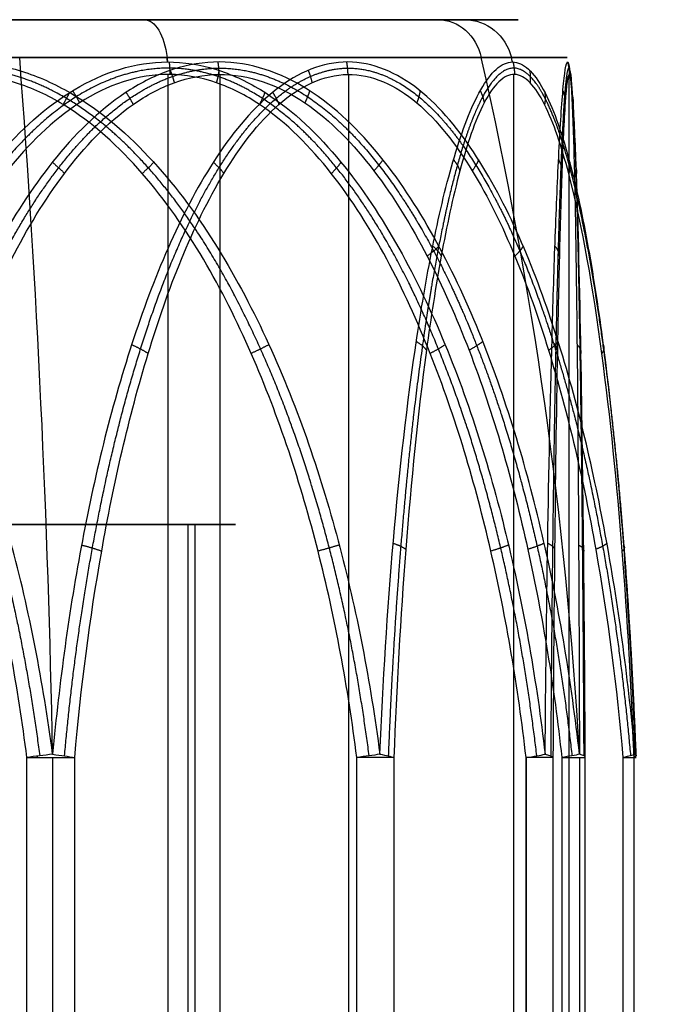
# Model space of a CAD drawing. Header units: millimetres. Extents: x -175 to 175, y -101 to 102.
# Tile 50 of 133: x -55.79 to -53.2, y -52.4 to -48.5. Entities that reach past the tile are written whole.
import ezdxf

# ---------------------------------------------------------------- set-up
doc = ezdxf.new("R2010")
doc.units = ezdxf.units.MM
doc.layers.add('Livello 01', color=7, linetype='Continuous')

msp = doc.modelspace()

# ---------------------------------------------------------------- linework, layer by layer
at = {"layer": 'Livello 01', "color": 254, "true_color": 0xcad1ee}
for p, q in [((-59.3194, -48.5, -248.0237), (-54.0284, -48.5, -246.3768)), ((-59.0401, -48.5, 27.5246), (-54.1343, -48.5, 24.9478)), ((-55.2988, -48.5, 28.6891), (-57.8756, -48.5, 23.7833)), ((-55.2038, -59.3, 28.87), (-55.2038, -48.7169, 28.87)), ((-54.998, -59.3, 23.7212), (-54.998, -48.7169, 23.7212)), ((-54.4879, -59.3, -249.2182), (-54.4879, -48.7169, -249.2182)), ((-53.8333, -59.3, -246.3161), (-53.8333, -48.7169, -246.3161)), ((-53.6146, -59.3, 26.355), (-53.6146, -48.7169, 26.355)), ((-55.0984, -50.5, -246.7099), (-58.2493, -50.5, -247.6906)), ((-58.0479, -50.5, 27.0034), (-55.1264, -50.5, 25.4689)), ((-55.1264, -50.5, 25.4689), (-55.1264, -55.4, 25.4689)), ((-55.0984, -50.5, -246.7099), (-55.0984, -55.4, -246.7099)), ((-55.0984, -50.5, -246.7099), (-55.0984, -55.4, -246.7099)), ((-55.6622, -51.4225, -250.4507), (-55.6622, -59.3, -250.4507)), ((-53.7854, -51.4225, 28.1249), (-53.7854, -59.3, 28.1249)), ((-53.5733, -51.4225, 24.6531), (-53.5733, -59.3, 24.6531))]:
    msp.add_line(p, q, dxfattribs=at)
at = {"layer": 'Livello 01', "color": 254, "true_color": 0xcad1ee, "extrusion": (0, -1, 0)}
for centre, radius, start, end in [((-56.5872, 26.2362, 48.5), 2.7707, 62.2891, 242.2891), ((-56.6739, -247.2003, 48.5), 2.7707, 17.2891, 197.2891), ((-56.6739, -247.2003, 48.5), 2.7707, 197.2891, 17.2891), ((-56.5872, 26.2362, 48.5), 2.7707, 242.2891, 62.2891), ((-56.5872, 26.2362, 48.6503), 2.9644, 62.2891, 242.2891), ((-56.6739, -247.2003, 50.5), 1.65, 197.2891, 17.2891), ((-55.7216, -250.2598, 51.4225), 0.2, 257.2891, 317.2891), ((-54.5004, -244.8458, 51.4225), 0.2, 17.2891, 77.2891), ((-53.8784, 27.9479, 51.4225), 0.2, 2.2891, 62.2891), ((-53.7504, 24.7461, 51.4225), 0.2, 302.2891, 2.2891), ((-53.5481, -247.9053, 51.4225), 0.2, 317.2891, 17.2891)]:
    msp.add_arc(centre, radius, start, end, dxfattribs=at)
at = {"layer": 'Livello 01', "color": 254, "true_color": 0xcad1ee, "extrusion": (0.885305, 8.30627e-13, -0.46501)}
msp.add_arc((-48.7, -0.3159, -62.297), 0.2, 0, 75.6064, dxfattribs=at)
at = {"layer": 'Livello 01', "color": 254, "true_color": 0xcad1ee, "extrusion": (-0.46501, -1.54879e-16, -0.885305)}
msp.add_arc((48.7, 59.5263, 3.0866), 0.2, 180, 255.6064, dxfattribs=at)
at = {"layer": 'Livello 01', "color": 254, "true_color": 0xcad1ee, "extrusion": (0.297194, -8.83904e-13, -0.954817)}
msp.add_arc((-48.7, -124.8089, 219.1879), 0.2, 360, 75.6064, dxfattribs=at)
at = {"layer": 'Livello 01', "color": 254, "true_color": 0xcad1ee, "extrusion": (0, 1, 0)}
for centre, radius, start, end in [((56.6739, -247.2003, -48.6503), 2.9644, 342.7109, 162.7109), ((56.6739, -247.2003, -48.6503), 2.9644, 162.7109, 342.7109), ((56.5872, 26.2362, -48.6503), 2.9644, 117.7109, 297.7109), ((56.6739, -247.2003, -50.5), 1.65, 342.7109, 162.7109), ((56.5872, 26.2362, -50.5), 1.65, 117.7109, 297.7109)]:
    msp.add_arc(centre, radius, start, end, dxfattribs=at)
at = {"layer": 'Livello 01', "color": 254, "true_color": 0xcad1ee, "extrusion": (0.954817, 9.89854e-17, 0.297194)}
msp.add_arc((-52.379, -207.6232, -127.5796), 15, 273.70547, 284.39359, dxfattribs=at)
at = {"layer": 'Livello 01', "color": 254, "true_color": 0xcad1ee, "extrusion": (0.885305, 7.43159e-10, -0.46501)}
msp.add_arc((-52.379, -14.6514, -62.297), 15, 75.60641, 75.6739, dxfattribs=at)
at = {"layer": 'Livello 01', "color": 254, "true_color": 0xcad1ee, "extrusion": (-0.885305, -2.94866e-16, 0.46501)}
msp.add_arc((52.379, -14.6514, 62.297), 15, 104.3261, 104.39359, dxfattribs=at)
at = {"layer": 'Livello 01', "color": 254, "true_color": 0xcad1ee, "extrusion": (0.46501, 2.94866e-16, 0.885305)}
msp.add_arc((-52.379, 73.8618, -3.0866), 15, 273.70547, 284.39359, dxfattribs=at)
at = {"layer": 'Livello 01', "color": 254, "true_color": 0xcad1ee, "extrusion": (-0.297194, 1.00357e-09, 0.954817)}
msp.add_arc((52.379, -139.1443, -219.1879), 15, 104.3261, 104.39359, dxfattribs=at)
at = {"layer": 'Livello 01', "color": 254, "true_color": 0xcad1ee, "extrusion": (-0.125305, 0.991716, 0.028264)}
msp.add_arc((61.7281, -248.9153, -51.0876), 0.2, 252.4021, 282.6089, dxfattribs=at)
at = {"layer": 'Livello 01', "color": 254, "true_color": 0xcad1ee, "extrusion": (1, 0, 0)}
msp.add_arc((-51.4225, -250.2598, -55.7216), 0.2, 270, 271.6322, dxfattribs=at)
at = {"layer": 'Livello 01', "color": 254, "true_color": 0xcad1ee, "extrusion": (-0.087129, -0.991716, -0.094385)}
msp.add_arc((-51.0073, -243.8473, 79.4724), 0.2, 286.8447, 317.0515, dxfattribs=at)
at = {"layer": 'Livello 01', "color": 254, "true_color": 0xcad1ee, "extrusion": (0.125305, -0.991716, -0.028264)}
msp.add_arc((-60.5166, -243.4991, 51.0876), 0.2, 47.1842, 77.3911, dxfattribs=at)
at = {"layer": 'Livello 01', "color": 254, "true_color": 0xcad1ee, "extrusion": (0.038175, 0.991716, -0.122649)}
msp.add_arc((52.4821, -249.5566, -23.047), 0.2, 132.3683, 162.5752, dxfattribs=at)
at = {"layer": 'Livello 01', "color": 254, "true_color": 0xcad1ee, "extrusion": (-0.11372, 0.991716, 0.059732)}
msp.add_arc((59.3859, 30.5829, -43.2001), 0.2, 117.5151, 147.7219, dxfattribs=at)
at = {"layer": 'Livello 01', "color": 254, "true_color": 0xcad1ee, "extrusion": (0.005131, 0.991716, -0.12835)}
msp.add_arc((53.6116, 21.0809, -54.8601), 0.2, 147.4849, 177.6918, dxfattribs=at)
at = {"layer": 'Livello 01', "color": 254, "true_color": 0xcad1ee, "extrusion": (-0.108589, 0.991716, -0.068619)}
msp.add_arc((59.0282, 21.5817, -46.8578), 0.2, 207.7189, 237.9257, dxfattribs=at)
at = {"layer": 'Livello 01', "color": 254, "true_color": 0xcad1ee, "extrusion": (-0.005131, 0.991716, 0.12835)}
msp.add_arc((54.0157, 31.1058, -47.5446), 0.2, 177.6918, 207.8986, dxfattribs=at)
at = {"layer": 'Livello 01', "color": 254, "true_color": 0xcad1ee}
msp.add_arc((-53.7504, -51.4225, 24.7461), 0.2, 0, 0.2963, dxfattribs=at)
at = {"layer": 'Livello 01', "color": 254, "true_color": 0xcad1ee, "extrusion": (-0.087129, 0.991716, -0.094385)}
msp.add_arc((57.8432, -251.1912, -22.9323), 0.2, 192.7417, 222.9485, dxfattribs=at)
at = {"layer": 'Livello 01', "color": 254, "true_color": 0xcad1ee, "extrusion": (0.038175, -0.991716, -0.122649)}
msp.add_arc((-55.4865, -239.984, 79.3576), 0.2, 347.218, 17.4248, dxfattribs=at)
at = {"layer": 'Livello 01', "color": 254, "true_color": 0xcad1ee}
for points, knots in [([(-55.6623, -51.4096, -250.4503), (-55.6998, -51.1243, -250.4427), (-55.7541, -50.8433, -250.4316), (-55.9017, -50.2934, -250.4012), (-55.9945, -50.024, -250.3822), (-56.2389, -49.5025, -250.3315), (-56.3855, -49.2558, -250.3011), (-56.6805, -48.9419, -250.2383), (-56.7894, -48.8497, -250.215), (-56.9772, -48.7456, -250.1741), (-57.0422, -48.7179, -250.1598), (-57.1778, -48.679, -250.1298), (-57.2493, -48.6681, -250.1138), (-57.4611, -48.6661, -250.0661), (-57.6017, -48.7062, -250.0338), (-57.8531, -48.8418, -249.9752), (-57.9625, -48.9332, -249.9493), (-58.1599, -49.1414, -249.9022), (-58.2461, -49.257, -249.8815), (-58.4004, -49.4995, -249.8442), (-58.4677, -49.6254, -249.8278), (-58.649, -50.0129, -249.7835), (-58.7431, -50.2856, -249.7604), (-58.8916, -50.8419, -249.7239), (-58.9455, -51.1241, -249.7106), (-58.9827, -51.4096, -249.7014)], [-6.93099, -6.93099, -6.93099, -6.93099, -6.064616, -6.064616, -5.198242, -5.198242, -4.331869, -4.331869, -3.898682, -3.898682, -3.682088, -3.682088, -3.465495, -3.465495, -3.032308, -3.032308, -2.599121, -2.599121, -2.165934, -2.165934, -1.732747, -1.732747, -0.866374, -0.866374, 0, 0, 0, 0]), ([(-57.6855, -51.4096, -243.9502), (-57.6479, -51.1238, -243.9579), (-57.5931, -50.8404, -243.9691), (-57.4446, -50.2887, -243.9996), (-57.3514, -50.0193, -244.0187), (-57.1684, -49.6299, -244.0566), (-57.0998, -49.5024, -244.0709), (-56.9461, -49.2615, -244.1031), (-56.8608, -49.1473, -244.121), (-56.6635, -48.9385, -244.163), (-56.5538, -48.8463, -244.1865), (-56.3025, -48.7089, -244.2413), (-56.1616, -48.6675, -244.2724), (-55.9508, -48.6674, -244.32), (-55.8795, -48.6774, -244.3362), (-55.7431, -48.7152, -244.3675), (-55.6778, -48.7426, -244.3826), (-55.4894, -48.8456, -244.4266), (-55.3794, -48.9386, -244.4526), (-55.1836, -49.1468, -244.4993), (-55.0987, -49.2612, -244.5198), (-54.9454, -49.5031, -244.5569), (-54.8774, -49.6308, -244.5734), (-54.6965, -50.0188, -244.6175), (-54.6041, -50.2878, -244.6402), (-54.4567, -50.8398, -244.6765), (-54.4023, -51.1237, -244.6899), (-54.365, -51.4096, -244.6991)], [0, 0, 0, 0, 0.86597, 0.86597, 1.731941, 1.731941, 2.164926, 2.164926, 2.597911, 2.597911, 3.030897, 3.030897, 3.463882, 3.463882, 3.680375, 3.680375, 3.896867, 3.896867, 4.329852, 4.329852, 4.762838, 4.762838, 5.195823, 5.195823, 6.061793, 6.061793, 6.927764, 6.927764, 6.927764, 6.927764]), ([(-56.7231, -51.4096, 29.6373), (-56.6888, -51.1238, 29.6202), (-56.6388, -50.8403, 29.5952), (-56.5032, -50.2886, 29.5273), (-56.4181, -50.0192, 29.4846), (-56.2511, -49.6297, 29.4006), (-56.1886, -49.5022, 29.3691), (-56.0483, -49.2613, 29.2982), (-55.9706, -49.1471, 29.2588), (-55.7908, -48.9383, 29.1672), (-55.6909, -48.8461, 29.116), (-55.4623, -48.7087, 28.998), (-55.3342, -48.6674, 28.9314), (-55.2067, -48.6674, 28.8644)], [-3.465488, -3.465488, -3.465488, -3.465488, -2.599116, -2.599116, -1.732744, -1.732744, -1.299558, -1.299558, -0.866372, -0.866372, -0.433186, -0.433186, 0, 0, 0, 0]), ([(-53.5737, -51.4096, 24.6533), (-53.6057, -51.1238, 24.6322), (-53.6524, -50.8404, 24.6014), (-53.779, -50.2887, 24.5179), (-53.8584, -50.0193, 24.4655), (-54.0146, -49.6299, 24.363), (-54.0732, -49.5024, 24.3246), (-54.2047, -49.2615, 24.2386), (-54.2777, -49.1473, 24.191), (-54.4468, -48.9385, 24.0811), (-54.5411, -48.8463, 24.0202), (-54.7575, -48.7089, 23.8813), (-54.8792, -48.6675, 23.8036), (-55.0618, -48.6674, 23.6882), (-55.1238, -48.6774, 23.6492), (-55.2423, -48.7152, 23.575), (-55.2992, -48.7426, 23.5395), (-55.4634, -48.8456, 23.4373), (-55.5597, -48.9386, 23.3779), (-55.7311, -49.1468, 23.2725), (-55.8056, -49.2612, 23.2269), (-55.9403, -49.5031, 23.1448), (-56.0001, -49.6308, 23.1084), (-56.1591, -50.0188, 23.0117), (-56.2405, -50.2878, 22.9624), (-56.3704, -50.8398, 22.8838), (-56.4184, -51.1237, 22.8548), (-56.4512, -51.4096, 22.835)], [0, 0, 0, 0, 0.86597, 0.86597, 1.731941, 1.731941, 2.164926, 2.164926, 2.597911, 2.597911, 3.030897, 3.030897, 3.463882, 3.463882, 3.680375, 3.680375, 3.896867, 3.896867, 4.329852, 4.329852, 4.762838, 4.762838, 5.195823, 5.195823, 6.061793, 6.061793, 6.927764, 6.927764, 6.927764, 6.927764]), ([(-53.3534, -51.4096, -247.9492), (-53.3789, -51.1238, -247.9779), (-53.416, -50.8404, -248.0198), (-53.5167, -50.2887, -248.1332), (-53.5799, -50.0193, -248.2043), (-53.7042, -49.6299, -248.3438), (-53.7508, -49.5024, -248.3961), (-53.8556, -49.2615, -248.5131), (-53.9137, -49.1473, -248.578), (-54.0487, -48.9385, -248.7279), (-54.1239, -48.8463, -248.8112), (-54.297, -48.7089, -249.0014), (-54.3945, -48.6675, -249.1078), (-54.541, -48.6674, -249.2666), (-54.5908, -48.6774, -249.3203), (-54.6861, -48.7152, -249.4227), (-54.7318, -48.7426, -249.4717), (-54.864, -48.8456, -249.6129), (-54.9416, -48.9386, -249.6952), (-55.0799, -49.1468, -249.8414), (-55.1401, -49.2612, -249.9047), (-55.2489, -49.5031, -250.0189), (-55.2972, -49.6308, -250.0695), (-55.4259, -50.0188, -250.2041), (-55.4917, -50.2878, -250.2727), (-55.5969, -50.8398, -250.3823), (-55.6357, -51.1237, -250.4227), (-55.6623, -51.4096, -250.4503)], [0, 0, 0, 0, 0.86597, 0.86597, 1.731941, 1.731941, 2.164926, 2.164926, 2.597911, 2.597911, 3.030897, 3.030897, 3.463882, 3.463882, 3.680375, 3.680375, 3.896867, 3.896867, 4.329852, 4.329852, 4.762838, 4.762838, 5.195823, 5.195823, 6.061793, 6.061793, 6.927764, 6.927764, 6.927764, 6.927764]), ([(-55.2067, -48.6674, 28.8644), (-55.1429, -48.6674, 28.831), (-55.0782, -48.6775, 28.7968), (-54.9546, -48.7153, 28.7313), (-54.8955, -48.7427, 28.6998), (-54.7249, -48.8458, 28.6087), (-54.6254, -48.9388, 28.555), (-54.4485, -49.1471, 28.4593), (-54.3718, -49.2615, 28.4176), (-54.2333, -49.5033, 28.3421), (-54.1719, -49.631, 28.3085), (-54.0087, -50.0189, 28.2191), (-53.9253, -50.288, 28.1732), (-53.7924, -50.8399, 28.1001), (-53.7433, -51.1238, 28.073), (-53.7097, -51.4096, 28.0545)], [0, 0, 0, 0, 0.216392, 0.216392, 0.432785, 0.432785, 0.86557, 0.86557, 1.298354, 1.298354, 1.731139, 1.731139, 2.596709, 2.596709, 3.462278, 3.462278, 3.462278, 3.462278]), ([(-54.365, -51.4096, -244.6991), (-54.3529, -51.1238, -244.7355), (-54.3352, -50.8403, -244.7886), (-54.2873, -50.2886, -244.9325), (-54.2573, -50.0192, -245.0228), (-54.1987, -49.6297, -245.2003), (-54.1767, -49.5022, -245.2668), (-54.1277, -49.2613, -245.4161), (-54.1006, -49.1471, -245.4989), (-54.0383, -48.9383, -245.6908), (-54.0038, -48.8461, -245.7976), (-53.9255, -48.7087, -246.0427), (-53.8821, -48.6674, -246.1804), (-53.8392, -48.6674, -246.318)], [-3.465488, -3.465488, -3.465488, -3.465488, -2.599116, -2.599116, -1.732744, -1.732744, -1.299558, -1.299558, -0.866372, -0.866372, -0.433186, -0.433186, 0, 0, 0, 0]), ([(-53.8392, -48.6674, -246.318), (-53.8178, -48.6674, -246.3867), (-53.7962, -48.6775, -246.4566), (-53.7552, -48.7153, -246.5903), (-53.7356, -48.7427, -246.6544), (-53.6795, -48.8458, -246.8395), (-53.647, -48.9388, -246.9478), (-53.5896, -49.1471, -247.1406), (-53.5649, -49.2615, -247.2243), (-53.5203, -49.5033, -247.3756), (-53.5007, -49.631, -247.4428), (-53.4485, -50.0189, -247.6214), (-53.422, -50.288, -247.7128), (-53.3797, -50.8399, -247.8585), (-53.3641, -51.1238, -247.9124), (-53.3534, -51.4096, -247.9492)], [0, 0, 0, 0, 0.216392, 0.216392, 0.432785, 0.432785, 0.86557, 0.86557, 1.298354, 1.298354, 1.731139, 1.731139, 2.596709, 2.596709, 3.462278, 3.462278, 3.462278, 3.462278]), ([(-53.7097, -51.4096, 28.0545), (-53.7074, -51.1238, 28.0162), (-53.704, -50.8404, 27.9604), (-53.695, -50.2887, 27.809), (-53.6894, -50.0193, 27.714), (-53.6787, -49.6299, 27.5275), (-53.6747, -49.5024, 27.4575), (-53.666, -49.2615, 27.3007), (-53.6612, -49.1473, 27.2137), (-53.6507, -48.9385, 27.0123), (-53.645, -48.8463, 26.9002), (-53.6329, -48.7089, 26.6433), (-53.6265, -48.6675, 26.4991), (-53.6179, -48.6674, 26.2832), (-53.6151, -48.6774, 26.2101), (-53.6101, -48.7152, 26.0703), (-53.6078, -48.7426, 26.0033), (-53.6014, -48.8456, 25.8099), (-53.5981, -48.9386, 25.6969), (-53.5926, -49.1468, 25.4957), (-53.5903, -49.2612, 25.4084), (-53.5865, -49.5031, 25.2507), (-53.5849, -49.6308, 25.1807), (-53.5807, -50.0188, 24.9947), (-53.5787, -50.2878, 24.8995), (-53.5756, -50.8398, 24.7477), (-53.5745, -51.1237, 24.6917), (-53.5737, -51.4096, 24.6533)], [0, 0, 0, 0, 0.86597, 0.86597, 1.731941, 1.731941, 2.164926, 2.164926, 2.597911, 2.597911, 3.030897, 3.030897, 3.463882, 3.463882, 3.680375, 3.680375, 3.896867, 3.896867, 4.329852, 4.329852, 4.762838, 4.762838, 5.195823, 5.195823, 6.061793, 6.061793, 6.927764, 6.927764, 6.927764, 6.927764]), ([(-58.8914, -51.4225, -249.7498), (-58.8562, -51.1439, -249.7578), (-58.8053, -50.8686, -249.7692), (-58.6662, -50.3259, -249.8006), (-58.5783, -50.0595, -249.8204), (-58.409, -49.679, -249.8586), (-58.3462, -49.555, -249.8728), (-58.2024, -49.3154, -249.9052), (-58.1218, -49.2003, -249.9234), (-57.9367, -48.9913, -249.9652), (-57.8334, -48.898, -249.9885), (-57.5935, -48.758, -250.0426), (-57.457, -48.7152, -250.0734), (-57.2513, -48.7178, -250.1198), (-57.1818, -48.7296, -250.1354), (-57.0514, -48.7709, -250.1649), (-56.9892, -48.8002, -250.1789), (-56.8105, -48.9085, -250.2192), (-56.7091, -49.0022, -250.242), (-56.4341, -49.3182, -250.3041), (-56.2992, -49.5617, -250.3345), (-56.0737, -50.0729, -250.3854), (-55.9879, -50.3361, -250.4047), (-55.851, -50.8721, -250.4356), (-55.8006, -51.1452, -250.447), (-55.7656, -51.4225, -250.4549)], [0, 0, 0, 0, 0.842096, 0.842096, 1.684191, 1.684191, 2.105239, 2.105239, 2.526287, 2.526287, 2.947334, 2.947334, 3.368382, 3.368382, 3.578906, 3.578906, 3.78943, 3.78943, 4.210478, 4.210478, 5.052573, 5.052573, 5.894669, 5.894669, 6.736764, 6.736764, 6.736764, 6.736764]), ([(-54.4564, -51.4225, -244.6507), (-54.4915, -51.145, -244.6428), (-54.5419, -50.8722, -244.6314), (-54.6782, -50.3376, -244.6007), (-54.7637, -50.0757, -244.5814), (-54.9868, -49.568, -244.531), (-55.1243, -49.3193, -244.5), (-55.3983, -49.0039, -244.4382), (-55.5018, -48.9081, -244.4149), (-55.6806, -48.7999, -244.3746), (-55.7435, -48.7703, -244.3604), (-55.8749, -48.7291, -244.3307), (-55.9445, -48.7176, -244.315), (-56.1495, -48.7156, -244.2688), (-56.2867, -48.7589, -244.2379), (-56.5267, -48.9, -244.1837), (-56.6302, -48.994, -244.1604), (-56.8149, -49.2034, -244.1187), (-56.8944, -49.3172, -244.1008), (-57.0375, -49.5559, -244.0685), (-57.1012, -49.6817, -244.0541), (-57.271, -50.0644, -244.0158), (-57.3576, -50.3283, -243.9963), (-57.4959, -50.8676, -243.9651), (-57.547, -51.144, -243.9536), (-57.5822, -51.4225, -243.9456)], [-6.736681, -6.736681, -6.736681, -6.736681, -5.894596, -5.894596, -5.052511, -5.052511, -4.210425, -4.210425, -3.789383, -3.789383, -3.578862, -3.578862, -3.36834, -3.36834, -2.947298, -2.947298, -2.526255, -2.526255, -2.105213, -2.105213, -1.68417, -1.68417, -0.842085, -0.842085, 0, 0, 0, 0]), ([(-53.7854, -51.4225, 28.1249), (-53.8172, -51.145, 28.1417), (-53.863, -50.8722, 28.1657), (-53.9867, -50.3376, 28.2307), (-54.0643, -50.0757, 28.2714), (-54.2668, -49.568, 28.3778), (-54.3916, -49.3193, 28.4433), (-54.6402, -49.0039, 28.5739), (-54.7341, -48.9081, 28.6232), (-54.8964, -48.7999, 28.7085), (-54.9535, -48.7703, 28.7385), (-55.0728, -48.7291, 28.8011), (-55.1359, -48.7176, 28.8343), (-55.322, -48.7156, 28.932), (-55.4464, -48.7589, 28.9974), (-55.6643, -48.9, 29.1118), (-55.7583, -48.994, 29.1612), (-55.9259, -49.2034, 29.2492), (-55.998, -49.3172, 29.2871), (-56.1278, -49.5559, 29.3553), (-56.1856, -49.6817, 29.3857), (-56.3397, -50.0644, 29.4666), (-56.4184, -50.3283, 29.5079), (-56.5439, -50.8676, 29.5738), (-56.5902, -51.144, 29.5982), (-56.6222, -51.4225, 29.615)], [-6.736681, -6.736681, -6.736681, -6.736681, -5.894596, -5.894596, -5.052511, -5.052511, -4.210425, -4.210425, -3.789383, -3.789383, -3.578862, -3.578862, -3.36834, -3.36834, -2.947298, -2.947298, -2.526255, -2.526255, -2.105213, -2.105213, -1.68417, -1.68417, -0.842085, -0.842085, 0, 0, 0, 0]), ([(-56.3524, -51.4225, 22.8654), (-56.322, -51.145, 22.8846), (-56.2783, -50.8722, 22.9122), (-56.1601, -50.3376, 22.9868), (-56.0861, -50.0757, 23.0336), (-55.8927, -49.568, 23.1558), (-55.7735, -49.3193, 23.2311), (-55.5361, -49.0039, 23.3811), (-55.4465, -48.9081, 23.4378), (-55.2915, -48.7999, 23.5357), (-55.237, -48.7703, 23.5702), (-55.1231, -48.7291, 23.6422), (-55.0628, -48.7176, 23.6802), (-54.8851, -48.7156, 23.7925), (-54.7663, -48.7589, 23.8676), (-54.5582, -48.9, 23.9991), (-54.4685, -48.994, 24.0558), (-54.3085, -49.2034, 24.1569), (-54.2396, -49.3172, 24.2004), (-54.1156, -49.5559, 24.2788), (-54.0604, -49.6817, 24.3137), (-53.9133, -50.0644, 24.4067), (-53.8382, -50.3283, 24.4541), (-53.7184, -50.8676, 24.5298), (-53.6741, -51.144, 24.5578), (-53.6436, -51.4225, 24.5771)], [-6.736681, -6.736681, -6.736681, -6.736681, -5.894596, -5.894596, -5.052511, -5.052511, -4.210425, -4.210425, -3.789383, -3.789383, -3.578862, -3.578862, -3.36834, -3.36834, -2.947298, -2.947298, -2.526255, -2.526255, -2.105213, -2.105213, -1.68417, -1.68417, -0.842085, -0.842085, 0, 0, 0, 0]), ([(-55.5746, -51.4225, -250.3954), (-55.5502, -51.145, -250.369), (-55.5152, -50.8722, -250.3311), (-55.4204, -50.3376, -250.2283), (-55.361, -50.0757, -250.164), (-55.2058, -49.568, -249.9959), (-55.1102, -49.3193, -249.8923), (-54.9197, -49.0039, -249.686), (-54.8478, -48.9081, -249.608), (-54.7234, -48.7999, -249.4733), (-54.6797, -48.7703, -249.4259), (-54.5883, -48.7291, -249.3269), (-54.5399, -48.7176, -249.2746), (-54.3974, -48.7156, -249.1201), (-54.302, -48.7589, -249.0168), (-54.1351, -48.9, -248.836), (-54.0631, -48.994, -248.758), (-53.9347, -49.2034, -248.6189), (-53.8794, -49.3172, -248.559), (-53.7799, -49.5559, -248.4512), (-53.7356, -49.6817, -248.4033), (-53.6176, -50.0644, -248.2754), (-53.5573, -50.3283, -248.2101), (-53.4612, -50.8676, -248.106), (-53.4256, -51.144, -248.0675), (-53.4012, -51.4225, -248.041)], [-6.736681, -6.736681, -6.736681, -6.736681, -5.894596, -5.894596, -5.052511, -5.052511, -4.210425, -4.210425, -3.789383, -3.789383, -3.578862, -3.578862, -3.36834, -3.36834, -2.947298, -2.947298, -2.526255, -2.526255, -2.105213, -2.105213, -1.68417, -1.68417, -0.842085, -0.842085, 0, 0, 0, 0]), ([(-53.3572, -51.4225, -247.8459), (-53.3678, -51.145, -247.8115), (-53.3832, -50.8722, -247.7622), (-53.4247, -50.3376, -247.6287), (-53.4508, -50.0757, -247.5451), (-53.5188, -49.568, -247.3267), (-53.5606, -49.3193, -247.1921), (-53.6441, -49.0039, -246.924), (-53.6756, -48.9081, -246.8227), (-53.7301, -48.7999, -246.6476), (-53.7493, -48.7703, -246.586), (-53.7893, -48.7291, -246.4574), (-53.8105, -48.7176, -246.3893), (-53.873, -48.7156, -246.1887), (-53.9148, -48.7589, -246.0544), (-53.9879, -48.9, -245.8194), (-54.0194, -48.994, -245.7181), (-54.0757, -49.2034, -245.5373), (-54.0999, -49.3172, -245.4596), (-54.1435, -49.5559, -245.3195), (-54.1629, -49.6817, -245.2572), (-54.2146, -50.0644, -245.0909), (-54.241, -50.3283, -245.0061), (-54.2832, -50.8676, -244.8708), (-54.2987, -51.144, -244.8208), (-54.3095, -51.4225, -244.7863)], [-6.736681, -6.736681, -6.736681, -6.736681, -5.894596, -5.894596, -5.052511, -5.052511, -4.210425, -4.210425, -3.789383, -3.789383, -3.578862, -3.578862, -3.36834, -3.36834, -2.947298, -2.947298, -2.526255, -2.526255, -2.105213, -2.105213, -1.68417, -1.68417, -0.842085, -0.842085, 0, 0, 0, 0]), ([(-53.5506, -51.4225, 24.7541), (-53.552, -51.145, 24.79), (-53.5541, -50.8722, 24.8417), (-53.5597, -50.3376, 24.9813), (-53.5631, -50.0757, 25.0689), (-53.5723, -49.568, 25.2974), (-53.5779, -49.3193, 25.4383), (-53.5891, -49.0039, 25.7189), (-53.5934, -48.9081, 25.8249), (-53.6007, -48.7999, 26.0081), (-53.6033, -48.7703, 26.0725), (-53.6087, -48.7291, 26.2071), (-53.6115, -48.7176, 26.2783), (-53.6199, -48.7156, 26.4884), (-53.6255, -48.7589, 26.6289), (-53.6353, -48.9, 26.8747), (-53.6396, -48.994, 26.9808), (-53.6471, -49.2034, 27.17), (-53.6504, -49.3172, 27.2514), (-53.6563, -49.5559, 27.3979), (-53.6589, -49.6817, 27.4632), (-53.6658, -50.0644, 27.6371), (-53.6694, -50.3283, 27.7259), (-53.675, -50.8676, 27.8675), (-53.6771, -51.144, 27.9198), (-53.6786, -51.4225, 27.9559)], [-6.736681, -6.736681, -6.736681, -6.736681, -5.894596, -5.894596, -5.052511, -5.052511, -4.210425, -4.210425, -3.789383, -3.789383, -3.578862, -3.578862, -3.36834, -3.36834, -2.947298, -2.947298, -2.526255, -2.526255, -2.105213, -2.105213, -1.68417, -1.68417, -0.842085, -0.842085, 0, 0, 0, 0])]:
    msp.add_open_spline(points, degree=3, knots=knots, dxfattribs=at)
for points, weights in [([(-55.2004, -48.6674, 28.8611), (-55.1977, -48.6918, 28.8668), (-55.1979, -48.7169, 28.8669)], [0.999999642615, 0.992194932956, 1]), ([(-55.0073, -48.6674, 23.7227), (-55.0038, -48.6918, 23.7175), (-55.0036, -48.7169, 23.7177)], [0.999999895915, 0.992194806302, 1]), ([(-54.4973, -48.6674, -249.2192), (-54.4926, -48.6918, -249.2233), (-54.4924, -48.7169, -249.2231)], [0.999999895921, 0.992194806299, 1]), ([(-53.8371, -48.6674, -246.3247), (-53.8313, -48.6918, -246.3227), (-53.8313, -48.7169, -246.3224)], [0.999999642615, 0.992194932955, 1]), ([(-53.6205, -48.6674, 26.3476), (-53.6143, -48.6918, 26.3481), (-53.6143, -48.7169, 26.3484)], [0.999999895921, 0.992194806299, 1]), ([(-55.1963, -48.7007, 23.6038), (-55.1865, -48.7248, 23.6021), (-55.18, -48.7497, 23.6062)], [1.00000036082, 0.991604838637, 1]), ([(-55.003, -48.7007, 28.7569), (-55.0064, -48.7248, 28.7663), (-55.0131, -48.7497, 28.7698)], [1.00000035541, 0.991604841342, 1]), ([(-54.6491, -48.7007, -249.3829), (-54.6391, -48.7248, -249.382), (-54.634, -48.7497, -249.3764)], [1.00000036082, 0.991604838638, 1]), ([(-53.7712, -48.7007, -246.538), (-53.767, -48.7248, -246.529), (-53.7693, -48.7497, -246.5217)], [1.0000003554, 0.991604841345, 1]), ([(-53.612, -48.7007, 26.1246), (-53.6057, -48.7248, 26.1322), (-53.606, -48.7497, 26.1398)], [1.00000036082, 0.991604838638, 1]), ([(-55.5952, -48.7881, -244.4019), (-55.6069, -48.8115, -244.3912), (-55.621, -48.8359, -244.388)], [1.00000217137, 0.990094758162, 1]), ([(-55.5833, -48.7815, 29.0605), (-55.5678, -48.805, 29.0611), (-55.5554, -48.8294, 29.0546)], [1.00000051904, 0.990207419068, 1]), ([(-55.3712, -48.7881, 23.4947), (-55.3553, -48.8115, 23.4954), (-55.3431, -48.8359, 23.5031)], [1.00000217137, 0.990094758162, 1]), ([(-54.8209, -48.7881, 28.66), (-54.8295, -48.8115, 28.6734), (-54.8423, -48.8359, 28.6801)], [1.00000150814, 0.990095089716, 1]), ([(-54.7898, -48.7881, -249.5336), (-54.7746, -48.8115, -249.5288), (-54.7649, -48.8359, -249.5182)], [1.00000217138, 0.990094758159, 1]), ([(-54.6432, -48.7815, 23.9546), (-54.6504, -48.805, 23.9408), (-54.6623, -48.8294, 23.9334)], [1.00000044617, 0.990207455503, 1]), ([(-54.2056, -48.7815, -248.9009), (-54.209, -48.805, -248.9161), (-54.2185, -48.8294, -248.9264)], [1.00000044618, 0.990207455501, 1]), ([(-53.9669, -48.7815, -245.913), (-53.9555, -48.805, -245.9235), (-53.9513, -48.8294, -245.9369)], [1.00000051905, 0.990207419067, 1]), ([(-53.7111, -48.7881, -246.7353), (-53.7077, -48.8115, -246.7197), (-53.712, -48.8359, -246.706)], [1.00000150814, 0.990095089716, 1]), ([(-53.6393, -48.7815, 26.779), (-53.631, -48.805, 26.7658), (-53.6304, -48.8294, 26.7518)], [1.00000044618, 0.990207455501, 1]), ([(-53.605, -48.7881, 25.9185), (-53.5977, -48.8115, 25.9326), (-53.5983, -48.8359, 25.947)], [1.00000217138, 0.990094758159, 1]), ([(-54.353, -49.0544, 24.142), (-54.3672, -49.0759, 24.1198), (-54.3885, -49.0987, 24.1063)], [1.00000073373, 0.985848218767, 1]), ([(-54.0729, -49.0544, -245.5842), (-54.0551, -49.0759, -245.6036), (-54.0476, -49.0987, -245.6277)], [1.00000077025, 0.985848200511, 1]), ([(-53.9739, -49.0544, -248.6448), (-53.9818, -49.0759, -248.6699), (-53.9989, -49.0987, -248.6884)], [1.00000073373, 0.985848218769, 1]), ([(-53.6566, -49.0544, 27.1239), (-53.6444, -49.0759, 27.1006), (-53.6434, -49.0987, 27.0754)], [1.00000073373, 0.985848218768, 1]), ([(-55.6633, -49.0648, 23.3142), (-55.6369, -49.0863, 23.3175), (-55.6153, -49.109, 23.3311)], [1.00000295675, 0.985690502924, 1]), ([(-55.261, -49.0648, -244.4808), (-55.282, -49.0863, -244.4645), (-55.307, -49.109, -244.4588)], [1.00000295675, 0.985690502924, 1]), ([(-55.0252, -49.0648, -249.7835), (-55.0005, -49.0863, -249.7735), (-54.9832, -49.109, -249.7548)], [1.00000295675, 0.985690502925, 1]), ([(-54.5186, -49.0648, 28.4972), (-54.5347, -49.0863, 28.5185), (-54.5573, -49.109, 28.5304)], [1.00000228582, 0.985690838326, 1]), ([(-53.6124, -49.0648, -247.0641), (-53.6087, -49.0863, -247.0377), (-53.6163, -49.109, -247.0133)], [1.00000228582, 0.985690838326, 1]), ([(-53.5948, -49.0648, 25.5753), (-53.5844, -49.0863, 25.5998), (-53.5854, -49.109, 25.6254)], [1.00000295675, 0.985690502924, 1]), ([(-54.1309, -49.3968, 24.2868), (-54.1492, -49.4159, 24.2576), (-54.1776, -49.4366, 24.2396)], [0.999999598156, 0.981097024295, 1]), ([(-54.1552, -49.3968, -245.3322), (-54.1317, -49.4159, -245.3574), (-54.1217, -49.4366, -245.3895)], [0.999999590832, 0.981097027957, 1]), ([(-53.7968, -49.3968, -248.4474), (-53.8069, -49.4159, -248.4804), (-53.8297, -49.4366, -248.5051)], [0.999999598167, 0.981097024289, 1]), ([(-53.6709, -49.3968, 27.3887), (-53.6547, -49.4159, 27.3582), (-53.6533, -49.4366, 27.3246)], [0.999999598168, 0.981097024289, 1]), ([(-55.349, -49.7873, -250.1237), (-55.3107, -49.8037, -250.1095), (-55.2834, -49.8219, -250.0799)], [1.00000218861, 0.976539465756, 1]), ([(-54.8045, -49.7873, -244.5912), (-54.836, -49.8037, -244.5651), (-54.8752, -49.8219, -244.5562)], [1.00000218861, 0.976539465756, 1]), ([(-54.2205, -49.7745, -245.1343), (-54.1921, -49.7911, -245.1635), (-54.1802, -49.8093, -245.2018)], [1.00000079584, 0.976675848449, 1]), ([(-54.1062, -49.7873, 28.2725), (-54.1299, -49.8037, 28.3059), (-54.1655, -49.8219, 28.3246)], [1.00000286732, 0.976539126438, 1]), ([(-53.9567, -49.7745, 24.401), (-53.9775, -49.7911, 24.366), (-54.0114, -49.8093, 24.3447)], [1.00000078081, 0.976675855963, 1]), ([(-53.658, -49.7745, -248.292), (-53.6691, -49.7911, -248.3312), (-53.6963, -49.8093, -248.3606)], [1.00000078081, 0.976675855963, 1]), ([(-53.6827, -49.7745, 27.5967), (-53.6628, -49.7911, 27.5611), (-53.6612, -49.8093, 27.5211)], [1.00000078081, 0.976675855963, 1]), ([(-53.5832, -49.7873, 25.1058), (-53.5661, -49.8037, 25.143), (-53.5677, -49.8219, 25.1831)], [1.00000218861, 0.976539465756, 1]), ([(-53.4797, -49.7873, -247.5146), (-53.4728, -49.8037, -247.4743), (-53.4848, -49.8219, -247.4359)], [1.00000286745, 0.976539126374, 1]), ([(-55.5475, -50.5809, -250.3309), (-55.5009, -50.5921, -250.3155), (-55.4678, -50.6049, -250.2797)], [0.999997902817, 0.969693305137, 1]), ([(-54.5259, -50.5809, -244.6595), (-54.5625, -50.5921, -244.6268), (-54.6101, -50.6049, -244.616)], [0.999997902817, 0.969693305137, 1]), ([(-54.3121, -50.5739, -244.8581), (-54.2766, -50.5852, -244.892), (-54.2621, -50.598, -244.9385)], [0.999999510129, 0.969740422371, 1]), ([(-53.8548, -50.5809, 28.1344), (-53.8817, -50.5921, 28.1755), (-53.9248, -50.6049, 28.1982)], [1.0000003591, 0.969692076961, 1]), ([(-53.7136, -50.5739, 24.561), (-53.7371, -50.5852, 24.518), (-53.7783, -50.598, 24.492)], [0.999999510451, 0.96974042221, 1]), ([(-53.6997, -50.5739, 27.8872), (-53.6741, -50.5852, 27.8453), (-53.6722, -50.598, 27.7967)], [0.999999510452, 0.969740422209, 1]), ([(-53.5771, -50.5809, 24.8189), (-53.5549, -50.5921, 24.8628), (-53.5569, -50.6049, 24.9115)], [0.999997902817, 0.969693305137, 1]), ([(-53.4646, -50.5739, -248.0746), (-53.4762, -50.5852, -248.1222), (-53.5092, -50.598, -248.158)], [0.999999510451, 0.96974042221, 1]), ([(-53.3995, -50.5809, -247.7901), (-53.3895, -50.5921, -247.742), (-53.404, -50.6049, -247.6955)], [1.00000035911, 0.969692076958, 1])]:
    msp.add_rational_spline(points, weights, degree=2, dxfattribs=at)
for points, weights, knots in [([(-58.9403, -51.4158, -249.7317), (-58.9047, -51.1388, -249.7399), (-58.8533, -50.8638, -249.7518), (-58.7111, -50.3183, -249.7846), (-58.621, -50.0493, -249.8054), (-58.447, -49.6653, -249.8455), (-58.3825, -49.5404, -249.8604), (-58.2346, -49.2987, -249.8944), (-58.1516, -49.1826, -249.9134), (-57.9609, -48.9715, -249.9571), (-57.8543, -48.8771, -249.9815), (-57.6068, -48.735, -250.0378), (-57.4655, -48.691, -250.0698), (-57.2523, -48.6924, -250.1179), (-57.1803, -48.7039, -250.1341), (-57.0448, -48.7448, -250.1645), (-56.9804, -48.774, -250.179), (-56.7948, -48.8824, -250.2204), (-56.6895, -48.9767, -250.2439), (-56.4041, -49.2947, -250.3073), (-56.2646, -49.54, -250.3381), (-56.0314, -50.055, -250.3895), (-55.9429, -50.3202, -250.409), (-55.8016, -50.8608, -250.4401), (-55.7497, -51.1362, -250.4516), (-55.7136, -51.4158, -250.4595)], [0.982728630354, 0.983216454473, 0.983917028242, 0.985787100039, 0.986958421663, 0.989014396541, 0.989750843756, 0.991305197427, 0.9921217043, 0.993714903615, 0.994489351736, 0.995703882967, 0.996106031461, 0.996093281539, 0.99598918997, 0.995626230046, 0.995369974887, 0.994444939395, 0.993674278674, 0.991280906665, 0.98968491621, 0.986930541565, 0.985780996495, 0.983927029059, 0.98322093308, 0.982728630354], [0, 0, 0, 0, 0.866405, 0.866405, 1.73281, 1.73281, 2.166012, 2.166012, 2.599215, 2.599215, 3.032417, 3.032417, 3.46562, 3.46562, 3.682221, 3.682221, 3.898822, 3.898822, 4.332025, 4.332025, 5.19843, 5.19843, 6.064835, 6.064835, 6.93124, 6.93124, 6.93124, 6.93124]), ([(-54.4074, -51.4158, -244.6689), (-54.4434, -51.1365, -244.6605), (-54.4951, -50.8619, -244.6486), (-54.6352, -50.3236, -244.6162), (-54.7229, -50.06, -244.596), (-54.9526, -49.549, -244.543), (-55.0941, -49.2986, -244.5104), (-55.3772, -48.9808, -244.4456), (-55.4841, -48.8844, -244.4212), (-55.6691, -48.7754, -244.3791), (-55.7342, -48.7457, -244.3643), (-55.8702, -48.7042, -244.3334), (-55.9422, -48.6926, -244.3172), (-56.1544, -48.6906, -244.2693), (-56.2965, -48.7342, -244.2374), (-56.545, -48.8762, -244.1819), (-56.6521, -48.9708, -244.158), (-56.8431, -49.1817, -244.1156), (-56.9252, -49.2962, -244.0974), (-57.073, -49.5365, -244.0647), (-57.1387, -49.6631, -244.0502), (-57.314, -50.0487, -244.0115), (-57.4032, -50.3143, -243.9919), (-57.5455, -50.8573, -243.9605), (-57.598, -51.1353, -243.949), (-57.6342, -51.4158, -243.941)], [0.982728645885, 0.983220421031, 0.983924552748, 0.985767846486, 0.98690870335, 0.989631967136, 0.99125482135, 0.993641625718, 0.994428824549, 0.995357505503, 0.995618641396, 0.995986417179, 0.996091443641, 0.996109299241, 0.995711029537, 0.994496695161, 0.993720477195, 0.992128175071, 0.991322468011, 0.989774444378, 0.989027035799, 0.986960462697, 0.985804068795, 0.983936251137, 0.983221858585, 0.982728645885], [0, 0, 0, 0, 0.866392, 0.866392, 1.732784, 1.732784, 2.599177, 2.599177, 3.032373, 3.032373, 3.248971, 3.248971, 3.465569, 3.465569, 3.898765, 3.898765, 4.331961, 4.331961, 4.765157, 4.765157, 5.198353, 5.198353, 6.064746, 6.064746, 6.931138, 6.931138, 6.931138, 6.931138]), ([(-53.7428, -51.4158, 28.0947), (-53.7754, -51.1365, 28.1121), (-53.8222, -50.8619, 28.137), (-53.9491, -50.3236, 28.2045), (-54.0286, -50.06, 28.2468), (-54.2368, -49.549, 28.3573), (-54.3651, -49.2986, 28.4254), (-54.6217, -48.9808, 28.5613), (-54.7187, -48.8844, 28.6126), (-54.8865, -48.7754, 28.7012), (-54.9455, -48.7457, 28.7323), (-55.0689, -48.7042, 28.7973), (-55.1342, -48.6926, 28.8316), (-55.3268, -48.6906, 28.9328), (-55.4558, -48.7342, 29.0004), (-55.6815, -48.8762, 29.1184), (-55.7788, -48.9708, 29.1691), (-55.9523, -49.1817, 29.2595), (-56.0268, -49.2962, 29.2983), (-56.1611, -49.5365, 29.3682), (-56.2208, -49.6631, 29.3992), (-56.3801, -50.0487, 29.4819), (-56.4612, -50.3143, 29.524), (-56.5906, -50.8573, 29.5911), (-56.6383, -51.1353, 29.6158), (-56.6713, -51.4158, 29.6329)], [0.982728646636, 0.983220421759, 0.983924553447, 0.985767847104, 0.986908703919, 0.989631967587, 0.99125482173, 0.993641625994, 0.994428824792, 0.995357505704, 0.995618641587, 0.995986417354, 0.996091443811, 0.99610929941, 0.995711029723, 0.9944966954, 0.993720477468, 0.992128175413, 0.991322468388, 0.989774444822, 0.989027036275, 0.986960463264, 0.985804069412, 0.983936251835, 0.983221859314, 0.982728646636], [0, 0, 0, 0, 0.866392, 0.866392, 1.732784, 1.732784, 2.599177, 2.599177, 3.032373, 3.032373, 3.248971, 3.248971, 3.465569, 3.465569, 3.898765, 3.898765, 4.331961, 4.331961, 4.765157, 4.765157, 5.198353, 5.198353, 6.064746, 6.064746, 6.931138, 6.931138, 6.931138, 6.931138]), ([(-56.3999, -51.4158, 22.8436), (-56.3685, -51.1365, 22.8631), (-56.3235, -50.8619, 22.8912), (-56.2016, -50.3236, 22.9674), (-56.1252, -50.06, 23.0151), (-55.9254, -49.549, 23.1401), (-55.8023, -49.2986, 23.2171), (-55.5563, -48.9808, 23.3714), (-55.4634, -48.8844, 23.4298), (-55.3028, -48.7754, 23.5308), (-55.2463, -48.7457, 23.5664), (-55.1283, -48.7042, 23.6407), (-55.0659, -48.6926, 23.6801), (-54.882, -48.6906, 23.7964), (-54.759, -48.7342, 23.8743), (-54.544, -48.8762, 24.0107), (-54.4514, -48.9708, 24.0696), (-54.2864, -49.1817, 24.1746), (-54.2155, -49.2962, 24.2198), (-54.0878, -49.5365, 24.3012), (-54.0311, -49.6631, 24.3374), (-53.8798, -50.0487, 24.434), (-53.8028, -50.3143, 24.4832), (-53.68, -50.8573, 24.5617), (-53.6347, -51.1353, 24.5906), (-53.6035, -51.4158, 24.6106)], [0.982728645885, 0.983220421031, 0.983924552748, 0.985767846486, 0.98690870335, 0.989631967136, 0.99125482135, 0.993641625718, 0.99442882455, 0.995357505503, 0.995618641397, 0.995986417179, 0.996091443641, 0.996109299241, 0.995711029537, 0.994496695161, 0.993720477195, 0.992128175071, 0.991322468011, 0.989774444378, 0.989027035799, 0.986960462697, 0.985804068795, 0.983936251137, 0.983221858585, 0.982728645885], [0, 0, 0, 0, 0.866392, 0.866392, 1.732784, 1.732784, 2.599177, 2.599177, 3.032373, 3.032373, 3.248971, 3.248971, 3.465569, 3.465569, 3.898765, 3.898765, 4.331961, 4.331961, 4.765157, 4.765157, 5.198353, 5.198353, 6.064746, 6.064746, 6.931138, 6.931138, 6.931138, 6.931138]), ([(-55.6149, -51.4158, -250.4288), (-55.5897, -51.1365, -250.4018), (-55.5535, -50.8619, -250.363), (-55.4554, -50.3236, -250.2579), (-55.394, -50.06, -250.192), (-55.2333, -49.549, -250.0195), (-55.1343, -49.2986, -249.9133), (-54.9367, -48.9808, -249.7006), (-54.862, -48.8844, -249.6202), (-54.7331, -48.7754, -249.481), (-54.6877, -48.7457, -249.432), (-54.593, -48.7042, -249.3297), (-54.5429, -48.6926, -249.2755), (-54.3953, -48.6906, -249.1156), (-54.2967, -48.7342, -249.0085), (-54.1243, -48.8762, -248.8211), (-54.0501, -48.9708, -248.7402), (-53.9179, -49.1817, -248.5961), (-53.8611, -49.2962, -248.5341), (-53.7589, -49.5365, -248.4224), (-53.7135, -49.6631, -248.3728), (-53.5923, -50.0487, -248.2403), (-53.5307, -50.3143, -248.1729), (-53.4324, -50.8573, -248.0653), (-53.3961, -51.1353, -248.0256), (-53.3711, -51.4158, -247.9982)], [0.982728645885, 0.98322042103, 0.983924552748, 0.985767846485, 0.986908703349, 0.989631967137, 0.99125482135, 0.993641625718, 0.994428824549, 0.995357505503, 0.995618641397, 0.995986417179, 0.996091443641, 0.996109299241, 0.995711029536, 0.994496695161, 0.993720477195, 0.992128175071, 0.991322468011, 0.989774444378, 0.989027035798, 0.986960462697, 0.985804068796, 0.983936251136, 0.983221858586, 0.982728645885], [0, 0, 0, 0, 0.866392, 0.866392, 1.732784, 1.732784, 2.599177, 2.599177, 3.032373, 3.032373, 3.248971, 3.248971, 3.465569, 3.465569, 3.898765, 3.898765, 4.331961, 4.331961, 4.765157, 4.765157, 5.198353, 5.198353, 6.064746, 6.064746, 6.931138, 6.931138, 6.931138, 6.931138]), ([(-53.3484, -51.4158, -247.8974), (-53.3592, -51.1365, -247.8621), (-53.3747, -50.8619, -247.8113), (-53.4167, -50.3236, -247.6738), (-53.443, -50.06, -247.5877), (-53.512, -49.549, -247.3623), (-53.5546, -49.2986, -247.2235), (-53.6399, -48.9808, -246.9459), (-53.6722, -48.8844, -246.8411), (-53.7283, -48.7754, -246.6598), (-53.748, -48.7457, -246.5961), (-53.7893, -48.7042, -246.4629), (-53.8112, -48.6926, -246.3924), (-53.8759, -48.6906, -246.1846), (-53.9193, -48.7342, -246.0456), (-53.9954, -48.8762, -245.8027), (-54.0283, -48.9708, -245.698), (-54.0871, -49.1817, -245.5114), (-54.1124, -49.2962, -245.4312), (-54.158, -49.5365, -245.2869), (-54.1782, -49.6631, -245.2227), (-54.2324, -50.0487, -245.0516), (-54.26, -50.3143, -244.9645), (-54.304, -50.8573, -244.8255), (-54.3203, -51.1353, -244.7743), (-54.3315, -51.4158, -244.739)], [0.982728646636, 0.98322042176, 0.983924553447, 0.985767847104, 0.986908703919, 0.989631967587, 0.99125482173, 0.993641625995, 0.994428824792, 0.995357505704, 0.995618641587, 0.995986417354, 0.996091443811, 0.99610929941, 0.995711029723, 0.9944966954, 0.993720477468, 0.992128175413, 0.991322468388, 0.989774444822, 0.989027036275, 0.986960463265, 0.985804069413, 0.983936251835, 0.983221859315, 0.982728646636], [0, 0, 0, 0, 0.866392, 0.866392, 1.732784, 1.732784, 2.599177, 2.599177, 3.032373, 3.032373, 3.248971, 3.248971, 3.465569, 3.465569, 3.898765, 3.898765, 4.331961, 4.331961, 4.765157, 4.765157, 5.198353, 5.198353, 6.064746, 6.064746, 6.931138, 6.931138, 6.931138, 6.931138]), ([(-53.5554, -51.4158, 24.7021), (-53.5567, -51.1365, 24.739), (-53.5585, -50.8619, 24.792), (-53.5635, -50.3236, 24.9357), (-53.5667, -50.06, 25.0257), (-53.575, -49.549, 25.2613), (-53.5802, -49.2986, 25.4064), (-53.5908, -48.9808, 25.6966), (-53.5949, -48.8844, 25.8062), (-53.6021, -48.7754, 25.9958), (-53.6046, -48.7457, 26.0625), (-53.6101, -48.7042, 26.2019), (-53.613, -48.6926, 26.2756), (-53.6216, -48.6906, 26.493), (-53.6276, -48.7342, 26.6385), (-53.6383, -48.8762, 26.8929), (-53.643, -48.9708, 27.0025), (-53.6514, -49.1817, 27.198), (-53.6551, -49.2962, 27.282), (-53.6618, -49.5365, 27.4332), (-53.6648, -49.6631, 27.5004), (-53.6728, -50.0487, 27.6797), (-53.6769, -50.3143, 27.771), (-53.6834, -50.8573, 27.9166), (-53.6859, -51.1353, 27.9703), (-53.6876, -51.4158, 28.0073)], [0.982728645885, 0.98322042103, 0.983924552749, 0.985767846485, 0.98690870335, 0.989631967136, 0.991254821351, 0.993641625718, 0.99442882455, 0.995357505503, 0.995618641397, 0.995986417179, 0.996091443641, 0.996109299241, 0.995711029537, 0.994496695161, 0.993720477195, 0.992128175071, 0.991322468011, 0.989774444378, 0.989027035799, 0.986960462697, 0.985804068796, 0.983936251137, 0.983221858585, 0.982728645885], [0, 0, 0, 0, 0.866392, 0.866392, 1.732784, 1.732784, 2.599177, 2.599177, 3.032373, 3.032373, 3.248971, 3.248971, 3.465569, 3.465569, 3.898765, 3.898765, 4.331961, 4.331961, 4.765157, 4.765157, 5.198353, 5.198353, 6.064746, 6.064746, 6.931138, 6.931138, 6.931138, 6.931138])]:
    msp.add_rational_spline(points, weights, degree=3, knots=knots, dxfattribs=at)
for points in [[(-55.0984, -50.5, -246.7099), (-55.0984, -55.4, -246.7099)], [(-55.7656, -51.4225, -250.4549), (-55.7656, -59.3, -250.4549)], [(-55.5746, -59.3, -250.3954), (-55.5746, -51.4225, -250.3954)], [(-54.4564, -59.3, -244.6507), (-54.4564, -51.4225, -244.6507)], [(-54.3095, -51.4225, -244.7863), (-54.3095, -59.3, -244.7863)], [(-53.7854, -59.3, 28.1249), (-53.7854, -51.4225, 28.1249)], [(-53.6786, -51.4225, 27.9559), (-53.6786, -59.3, 27.9559)], [(-53.6436, -51.4225, 24.5771), (-53.6436, -59.3, 24.5771)], [(-53.5506, -59.3, 24.7541), (-53.5506, -51.4225, 24.7541)], [(-53.4012, -51.4225, -248.041), (-53.4012, -59.3, -248.041)], [(-53.3572, -59.3, -247.8459), (-53.3572, -51.4225, -247.8459)]]:
    msp.add_open_spline(points, degree=1, dxfattribs=at)

doc.saveas('drawing.dxf')
